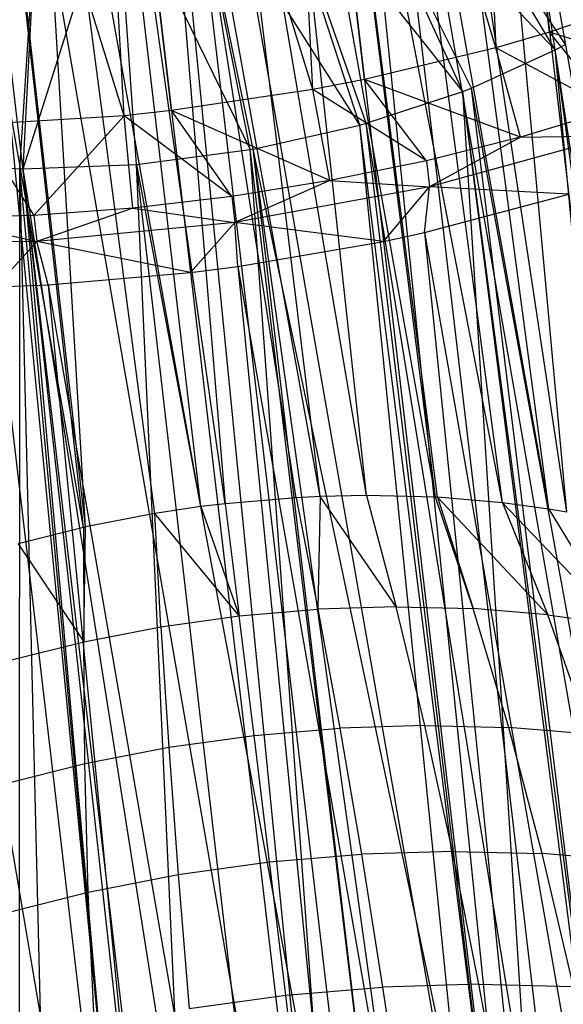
# Model space of a CAD drawing. Extents: x -23.4 to 23.6, y 0.3 to 4.
# Tile 65 of 189: x -15.426 to -15.074, y 1.529 to 2.167. Entities that reach past the tile are written whole.
import ezdxf

# ---------------------------------------------------------------- set-up
doc = ezdxf.new("R2010")
doc.units = 0
doc.header["$MEASUREMENT"] = 0
doc.layers.get('0').update_dxf_attribs({"color": 13, "linetype": 'CONTINUOUS'})

# ---------------------------------------------------------------- blocks, each defined once
blk = doc.blocks.new('FOURTY_V_PM_STL')
at = {"color": 0}
for p, q in [((-15.03956, 1.07392, -3.84648), (-15.37762, 3.95225, -2.17325)), ((-15.03956, 1.07392, -3.84648), (-15.37762, 3.95225, -2.17325)), ((-15.17212, 1.06689, -3.86117), (-15.51018, 3.94522, -2.18794)), ((-15.17212, 1.06689, -3.86117), (-15.51018, 3.94522, -2.18794)), ((-15.30431, 1.04851, -3.85626), (-15.64237, 3.92684, -2.18303)), ((-15.30431, 1.04851, -3.85626), (-15.64237, 3.92684, -2.18303)), ((-15.27438, 2.73537, -2.81741), (-15.07565, 1.04327, -3.80106)), ((-15.27438, 2.73537, -2.81741), (-15.07565, 1.04327, -3.80106)), ((-15.24729, 2.73589, -2.81284), (-14.95194, 1.04126, -3.7726)), ((-15.24729, 2.73589, -2.81284), (-14.95194, 1.04126, -3.7726)), ((-15.24729, 2.73589, -2.81284), (-15.07565, 1.04327, -3.80106)), ((-15.24729, 2.73589, -2.81284), (-15.07565, 1.04327, -3.80106)), ((-15.15067, 2.73335, -2.78895), (-14.95194, 1.04126, -3.7726)), ((-15.15067, 2.73335, -2.78895), (-14.95194, 1.04126, -3.7726)), ((-15.40064, 2.72611, -2.82699), (-15.20191, 1.03402, -3.81064)), ((-15.40064, 2.72611, -2.82699), (-15.20191, 1.03402, -3.81064)), ((-15.3699, 2.72939, -2.82643), (-15.07565, 1.04327, -3.80106)), ((-15.3699, 2.72939, -2.82643), (-15.07565, 1.04327, -3.80106)), ((-15.3699, 2.72939, -2.82643), (-15.20191, 1.03402, -3.81064)), ((-15.3699, 2.72939, -2.82643), (-15.20191, 1.03402, -3.81064)), ((-15.49218, 2.71239, -2.82189), (-15.20191, 1.03402, -3.81064)), ((-15.49218, 2.71239, -2.82189), (-15.20191, 1.03402, -3.81064)), ((-15.49218, 2.71239, -2.82189), (-15.32687, 1.01377, -3.80106)), ((-15.49218, 2.71239, -2.82189), (-15.32687, 1.01377, -3.80106)), ((-15.52561, 2.70586, -2.81741), (-15.32687, 1.01377, -3.80106)), ((-15.52561, 2.70586, -2.81741), (-15.32687, 1.01377, -3.80106)), ((-15.6106, 2.68538, -2.79935), (-15.32687, 1.01377, -3.80106)), ((-15.6106, 2.68538, -2.79935), (-15.32687, 1.01377, -3.80106)), ((-15.14255, 2.66418, -1.24856), (-15.11805, 2.14844, -1.53209)), ((-15.08316, 2.15858, -1.54248), (-15.14255, 2.66418, -1.24856)), ((-15.08316, 2.15858, -1.54248), (-15.14255, 2.66418, -1.24856)), ((-15.14255, 2.66418, -1.24856), (-15.11805, 2.14844, -1.53209)), ((-15.11805, 2.14844, -1.53209), (-15.26243, 2.63356, -1.22011)), ((-15.20304, 2.12796, -1.51402), (-15.26243, 2.63356, -1.22011)), ((-15.11805, 2.14844, -1.53209), (-15.26243, 2.63356, -1.22011)), ((-15.20304, 2.12796, -1.51402), (-15.26243, 2.63356, -1.22011)), ((-15.23647, 2.12143, -1.50955), (-15.26243, 2.63356, -1.22011)), ((-15.23647, 2.12143, -1.50955), (-15.26243, 2.63356, -1.22011)), ((-15.23647, 2.12143, -1.50955), (-15.38739, 2.61331, -1.21052)), ((-15.32801, 2.10771, -1.50444), (-15.38739, 2.61331, -1.21052)), ((-15.23647, 2.12143, -1.50955), (-15.38739, 2.61331, -1.21052)), ((-15.32801, 2.10771, -1.50444), (-15.38739, 2.61331, -1.21052)), ((-15.35875, 2.10443, -1.50501), (-15.38739, 2.61331, -1.21052)), ((-15.35875, 2.10443, -1.50501), (-15.38739, 2.61331, -1.21052)), ((-14.94978, 0.30944, -2.51327), (-15.22022, 2.61211, -1.17469)), ((-14.94978, 0.30944, -2.51327), (-15.22022, 2.61211, -1.17469)), ((-15.35875, 2.10443, -1.50501), (-15.51365, 2.60405, -1.22011)), ((-15.35875, 2.10443, -1.50501), (-15.51365, 2.60405, -1.22011)), ((-15.08035, 0.28557, -2.49858), (-15.3508, 2.58823, -1.15999)), ((-15.08035, 0.28557, -2.49858), (-15.3508, 2.58823, -1.15999)), ((-15.2132, 0.27282, -2.50349), (-15.48365, 2.57548, -1.1649)), ((-15.2132, 0.27282, -2.50349), (-15.48365, 2.57548, -1.1649)), ((-15.34601, 2.48877, -2.6021), (-15.29326, 1.85302, -2.99388)), ((-15.23172, 1.85768, -2.98946), (-15.34601, 2.48877, -2.6021)), ((-15.23172, 1.85768, -2.98946), (-15.34601, 2.48877, -2.6021)), ((-15.2474, 1.85692, -2.99131), (-15.34601, 2.48877, -2.6021)), ((-15.2474, 1.85692, -2.99131), (-15.34601, 2.48877, -2.6021)), ((-15.34601, 2.48877, -2.6021), (-15.29326, 1.85302, -2.99388)), ((-15.20183, 1.85832, -2.98452), (-15.30915, 2.49106, -2.59859)), ((-15.20183, 1.85832, -2.98452), (-15.30915, 2.49106, -2.59859)), ((-15.23172, 1.85768, -2.98946), (-15.30915, 2.49106, -2.59859)), ((-15.23172, 1.85768, -2.98946), (-15.30915, 2.49106, -2.59859)), ((-15.15706, 1.85723, -2.97359), (-15.27048, 2.49164, -2.59178)), ((-15.15706, 1.85723, -2.97359), (-15.27048, 2.49164, -2.59178)), ((-15.20183, 1.85832, -2.98452), (-15.27048, 2.49164, -2.59178)), ((-15.20183, 1.85832, -2.98452), (-15.27048, 2.49164, -2.59178)), ((-15.1136, 1.85364, -2.95864), (-15.23668, 2.49056, -2.5831)), ((-15.1558, 1.85716, -2.97322), (-15.23668, 2.49056, -2.5831)), ((-15.1136, 1.85364, -2.95864), (-15.23668, 2.49056, -2.5831)), ((-15.1558, 1.85716, -2.97322), (-15.23668, 2.49056, -2.5831)), ((-15.15706, 1.85723, -2.97359), (-15.23668, 2.49056, -2.5831)), ((-15.15706, 1.85723, -2.97359), (-15.23668, 2.49056, -2.5831)), ((-15.29326, 1.85302, -2.99388), (-15.38288, 2.4848, -2.60272)), ((-15.29326, 1.85302, -2.99388), (-15.38288, 2.4848, -2.60272)), ((-15.30896, 1.85112, -2.99378), (-15.38288, 2.4848, -2.60272)), ((-15.30896, 1.85112, -2.99378), (-15.38288, 2.4848, -2.60272)), ((-15.08363, 1.84958, -2.9456), (-15.1976, 2.48734, -2.56966)), ((-15.08363, 1.84958, -2.9456), (-15.1976, 2.48734, -2.56966)), ((-15.1136, 1.85364, -2.95864), (-15.1976, 2.48734, -2.56966)), ((-15.1136, 1.85364, -2.95864), (-15.1976, 2.48734, -2.56966)), ((-15.07194, 1.8476, -2.93984), (-15.1678, 2.48332, -2.55673)), ((-15.07194, 1.8476, -2.93984), (-15.1678, 2.48332, -2.55673)), ((-15.08363, 1.84958, -2.9456), (-15.1678, 2.48332, -2.55673)), ((-15.08363, 1.84958, -2.9456), (-15.1678, 2.48332, -2.55673)), ((-15.30896, 1.85112, -2.99378), (-15.42162, 2.47881, -2.60024)), ((-15.33889, 1.84668, -2.99219), (-15.42162, 2.47881, -2.60024)), ((-15.30896, 1.85112, -2.99378), (-15.42162, 2.47881, -2.60024)), ((-15.33889, 1.84668, -2.99219), (-15.42162, 2.47881, -2.60024)), ((-15.38377, 1.83798, -2.98628), (-15.42162, 2.47881, -2.60024)), ((-15.38377, 1.83798, -2.98628), (-15.42162, 2.47881, -2.60024)), ((-15.01755, 1.83517, -2.90747), (-15.12985, 2.476, -2.53647)), ((-15.03256, 1.83919, -2.91741), (-15.12985, 2.476, -2.53647)), ((-15.01755, 1.83517, -2.90747), (-15.12985, 2.476, -2.53647)), ((-15.03256, 1.83919, -2.91741), (-15.12985, 2.476, -2.53647)), ((-15.07194, 1.8476, -2.93984), (-15.12985, 2.476, -2.53647)), ((-15.07194, 1.8476, -2.93984), (-15.12985, 2.476, -2.53647)), ((-15.38377, 1.83798, -2.98628), (-15.4555, 2.47198, -2.59534)), ((-15.38377, 1.83798, -2.98628), (-15.4555, 2.47198, -2.59534)), ((-15.38504, 1.83769, -2.98605), (-15.4555, 2.47198, -2.59534)), ((-15.38504, 1.83769, -2.98605), (-15.4555, 2.47198, -2.59534)), ((-15.38504, 1.83769, -2.98605), (-15.49473, 2.46211, -2.58628)), ((-15.38504, 1.83769, -2.98605), (-15.49473, 2.46211, -2.58628)), ((-15.07951, 2.14718, -1.96065), (-15.1787, 2.31256, -1.98959)), ((-15.073, 2.15065, -1.96531), (-15.1787, 2.31256, -1.98959)), ((-15.07951, 2.14718, -1.96065), (-15.1787, 2.31256, -1.98959)), ((-15.073, 2.15065, -1.96531), (-15.1787, 2.31256, -1.98959)), ((-15.13941, 2.1202, -1.92634), (-15.21925, 2.29371, -1.96536)), ((-15.13382, 2.12238, -1.92897), (-15.21925, 2.29371, -1.96536)), ((-15.13941, 2.1202, -1.92634), (-15.21925, 2.29371, -1.96536)), ((-15.13382, 2.12238, -1.92897), (-15.21925, 2.29371, -1.96536)), ((-15.07951, 2.14718, -1.96065), (-15.21925, 2.29371, -1.96536)), ((-15.07951, 2.14718, -1.96065), (-15.21925, 2.29371, -1.96536)), ((-15.20602, 2.09838, -1.90227), (-15.26467, 2.27846, -1.9483)), ((-15.20195, 2.09951, -1.90338), (-15.26467, 2.27846, -1.9483)), ((-15.20602, 2.09838, -1.90227), (-15.26467, 2.27846, -1.9483)), ((-15.20195, 2.09951, -1.90338), (-15.26467, 2.27846, -1.9483)), ((-15.13941, 2.1202, -1.92634), (-15.26467, 2.27846, -1.9483)), ((-15.13941, 2.1202, -1.92634), (-15.26467, 2.27846, -1.9483)), ((-15.2772, 2.08243, -1.8892), (-15.31341, 2.26733, -1.939)), ((-15.27507, 2.08281, -1.88943), (-15.31341, 2.26733, -1.939)), ((-15.2772, 2.08243, -1.8892), (-15.31341, 2.26733, -1.939)), ((-15.27507, 2.08281, -1.88943), (-15.31341, 2.26733, -1.939)), ((-15.20602, 2.09838, -1.90227), (-15.31341, 2.26733, -1.939)), ((-15.20602, 2.09838, -1.90227), (-15.31341, 2.26733, -1.939)), ((-15.42621, 2.06997, -1.89788), (-15.41417, 2.25877, -1.94464)), ((-15.42621, 2.06997, -1.89788), (-15.41417, 2.25877, -1.94464)), ((-15.42407, 2.06996, -1.89742), (-15.36382, 2.26069, -1.93776)), ((-15.42407, 2.06996, -1.89742), (-15.36382, 2.26069, -1.93776)), ((-15.42407, 2.06996, -1.89742), (-15.41417, 2.25877, -1.94464)), ((-15.42407, 2.06996, -1.89742), (-15.41417, 2.25877, -1.94464)), ((-15.36382, 2.26069, -1.93776), (-15.2772, 2.08243, -1.8892)), ((-15.35068, 2.07285, -1.88757), (-15.36382, 2.26069, -1.93776)), ((-15.35068, 2.07285, -1.88757), (-15.36382, 2.26069, -1.93776)), ((-15.36382, 2.26069, -1.93776), (-15.2772, 2.08243, -1.8892)), ((-15.00689, 2.18469, -1.57198), (-15.08316, 2.15858, -1.54248)), ((-15.00689, 2.18469, -1.57198), (-15.08316, 2.15858, -1.54248)), ((-15.08316, 2.15858, -1.54248), (-15.11805, 2.14844, -1.53209)), ((-15.08316, 2.15858, -1.54248), (-15.11805, 2.14844, -1.53209)), ((-14.986, 2.12835, -1.57321), (-15.08316, 2.15858, -1.54248)), ((-14.986, 2.12835, -1.57321), (-15.08316, 2.15858, -1.54248)), ((-15.04282, 2.1083, -1.5502), (-15.08316, 2.15858, -1.54248)), ((-15.04282, 2.1083, -1.5502), (-15.08316, 2.15858, -1.54248)), ((-15.07951, 2.14718, -1.96065), (-15.073, 2.15065, -1.96531)), ((-15.07951, 2.14718, -1.96065), (-15.073, 2.15065, -1.96531)), ((-15.11805, 2.14844, -1.53209), (-15.20304, 2.12796, -1.51402)), ((-15.11805, 2.14844, -1.53209), (-15.20304, 2.12796, -1.51402)), ((-15.13382, 2.12238, -1.92897), (-15.07951, 2.14718, -1.96065)), ((-15.13382, 2.12238, -1.92897), (-15.07951, 2.14718, -1.96065)), ((-15.04282, 2.1083, -1.5502), (-15.11805, 2.14844, -1.53209)), ((-15.04282, 2.1083, -1.5502), (-15.11805, 2.14844, -1.53209)), ((-15.10197, 2.09054, -1.5316), (-15.11805, 2.14844, -1.53209)), ((-15.10197, 2.09054, -1.5316), (-15.11805, 2.14844, -1.53209)), ((-15.0178, 1.48436, -2.30404), (-15.07951, 2.14718, -1.96065)), ((-15.0178, 1.48436, -2.30404), (-15.07951, 2.14718, -1.96065)), ((-14.99115, 1.49742, -2.32113), (-15.07951, 2.14718, -1.96065)), ((-14.99115, 1.49742, -2.32113), (-15.07951, 2.14718, -1.96065)), ((-15.20304, 2.12796, -1.51402), (-15.23647, 2.12143, -1.50955)), ((-15.20304, 2.12796, -1.51402), (-15.23647, 2.12143, -1.50955)), ((-15.10197, 2.09054, -1.5316), (-15.20304, 2.12796, -1.51402)), ((-15.10197, 2.09054, -1.5316), (-15.20304, 2.12796, -1.51402)), ((-15.16301, 2.07519, -1.51752), (-15.20304, 2.12796, -1.51402)), ((-15.16301, 2.07519, -1.51752), (-15.20304, 2.12796, -1.51402)), ((-15.23647, 2.12143, -1.50955), (-15.32801, 2.10771, -1.50444)), ((-15.23647, 2.12143, -1.50955), (-15.32801, 2.10771, -1.50444)), ((-15.16301, 2.07519, -1.51752), (-15.23647, 2.12143, -1.50955)), ((-15.16301, 2.07519, -1.51752), (-15.23647, 2.12143, -1.50955)), ((-15.22551, 2.06236, -1.50808), (-15.23647, 2.12143, -1.50955)), ((-15.22551, 2.06236, -1.50808), (-15.23647, 2.12143, -1.50955)), ((-15.20195, 2.09951, -1.90338), (-15.13941, 2.1202, -1.92634)), ((-15.20195, 2.09951, -1.90338), (-15.13941, 2.1202, -1.92634)), ((-15.13941, 2.1202, -1.92634), (-15.13382, 2.12238, -1.92897)), ((-15.13941, 2.1202, -1.92634), (-15.13382, 2.12238, -1.92897)), ((-15.09697, 1.45414, -2.26806), (-15.13941, 2.1202, -1.92634)), ((-15.05616, 1.46829, -2.28415), (-15.13941, 2.1202, -1.92634)), ((-15.09697, 1.45414, -2.26806), (-15.13941, 2.1202, -1.92634)), ((-15.05616, 1.46829, -2.28415), (-15.13941, 2.1202, -1.92634)), ((-15.05389, 1.46916, -2.28519), (-15.13941, 2.1202, -1.92634)), ((-15.05389, 1.46916, -2.28519), (-15.13941, 2.1202, -1.92634)), ((-15.05389, 1.46916, -2.28519), (-15.13382, 2.12238, -1.92897)), ((-15.05389, 1.46916, -2.28519), (-15.13382, 2.12238, -1.92897)), ((-15.0178, 1.48436, -2.30404), (-15.13382, 2.12238, -1.92897)), ((-15.0178, 1.48436, -2.30404), (-15.13382, 2.12238, -1.92897)), ((-15.32801, 2.10771, -1.50444), (-15.35875, 2.10443, -1.50501)), ((-15.32801, 2.10771, -1.50444), (-15.35875, 2.10443, -1.50501)), ((-15.22551, 2.06236, -1.50808), (-15.32801, 2.10771, -1.50444)), ((-15.22551, 2.06236, -1.50808), (-15.32801, 2.10771, -1.50444)), ((-15.28901, 2.05215, -1.50334), (-15.32801, 2.10771, -1.50444)), ((-15.28901, 2.05215, -1.50334), (-15.32801, 2.10771, -1.50444)), ((-15.04282, 2.1083, -1.5502), (-15.10197, 2.09054, -1.5316)), ((-15.04282, 2.1083, -1.5502), (-15.10197, 2.09054, -1.5316)), ((-15.35875, 2.10443, -1.50501), (-15.45427, 2.09845, -1.51402)), ((-15.35875, 2.10443, -1.50501), (-15.45427, 2.09845, -1.51402)), ((-15.35875, 2.10443, -1.50501), (-15.41722, 2.03984, -1.50808)), ((-15.35875, 2.10443, -1.50501), (-15.41722, 2.03984, -1.50808)), ((-15.28901, 2.05215, -1.50334), (-15.35875, 2.10443, -1.50501)), ((-15.28901, 2.05215, -1.50334), (-15.35875, 2.10443, -1.50501)), ((-15.35307, 2.04462, -1.50334), (-15.35875, 2.10443, -1.50501)), ((-15.35307, 2.04462, -1.50334), (-15.35875, 2.10443, -1.50501)), ((-15.20602, 2.09838, -1.90227), (-15.20195, 2.09951, -1.90338)), ((-15.20602, 2.09838, -1.90227), (-15.20195, 2.09951, -1.90338)), ((-15.12368, 1.4463, -2.25997), (-15.20195, 2.09951, -1.90338)), ((-15.12368, 1.4463, -2.25997), (-15.20195, 2.09951, -1.90338)), ((-15.09697, 1.45414, -2.26806), (-15.20195, 2.09951, -1.90338)), ((-15.09697, 1.45414, -2.26806), (-15.20195, 2.09951, -1.90338)), ((-15.45427, 2.09845, -1.51402), (-15.41722, 2.03984, -1.50808)), ((-15.45427, 2.09845, -1.51402), (-15.41722, 2.03984, -1.50808)), ((-15.27507, 2.08281, -1.88943), (-15.20602, 2.09838, -1.90227)), ((-15.27507, 2.08281, -1.88943), (-15.20602, 2.09838, -1.90227)), ((-15.13978, 1.44207, -2.25594), (-15.20602, 2.09838, -1.90227)), ((-15.13978, 1.44207, -2.25594), (-15.20602, 2.09838, -1.90227)), ((-15.12368, 1.4463, -2.25997), (-15.20602, 2.09838, -1.90227)), ((-15.12368, 1.4463, -2.25997), (-15.20602, 2.09838, -1.90227)), ((-15.10197, 2.09054, -1.5316), (-15.16301, 2.07519, -1.51752)), ((-15.10197, 2.09054, -1.5316), (-15.16301, 2.07519, -1.51752)), ((-15.04083, 2.09137, -1.56005), (-15.16102, 2.05826, -1.52736)), ((-15.04083, 2.09137, -1.56005), (-15.16102, 2.05826, -1.52736)), ((-15.10197, 2.09054, -1.5316), (-15.16102, 2.05826, -1.52736)), ((-15.10197, 2.09054, -1.5316), (-15.16102, 2.05826, -1.52736)), ((-15.10197, 2.09054, -1.5316), (-15.04083, 2.09137, -1.56005)), ((-15.10197, 2.09054, -1.5316), (-15.04083, 2.09137, -1.56005)), ((-15.35068, 2.07285, -1.88757), (-15.2772, 2.08243, -1.8892)), ((-15.35068, 2.07285, -1.88757), (-15.2772, 2.08243, -1.8892)), ((-15.2772, 2.08243, -1.8892), (-15.27507, 2.08281, -1.88943)), ((-15.2772, 2.08243, -1.8892), (-15.27507, 2.08281, -1.88943)), ((-15.22941, 1.42468, -2.24413), (-15.2772, 2.08243, -1.8892)), ((-15.22941, 1.42468, -2.24413), (-15.2772, 2.08243, -1.8892)), ((-15.19825, 1.42959, -2.24628), (-15.2772, 2.08243, -1.8892)), ((-15.19825, 1.42959, -2.24628), (-15.2772, 2.08243, -1.8892)), ((-15.19825, 1.42959, -2.24628), (-15.27507, 2.08281, -1.88943)), ((-15.18409, 1.43221, -2.24794), (-15.27507, 2.08281, -1.88943)), ((-15.19825, 1.42959, -2.24628), (-15.27507, 2.08281, -1.88943)), ((-15.18409, 1.43221, -2.24794), (-15.27507, 2.08281, -1.88943)), ((-15.13978, 1.44207, -2.25594), (-15.27507, 2.08281, -1.88943)), ((-15.13978, 1.44207, -2.25594), (-15.27507, 2.08281, -1.88943)), ((-15.49503, 2.07384, -1.91844), (-15.42621, 2.06997, -1.89788)), ((-15.49503, 2.07384, -1.91844), (-15.42621, 2.06997, -1.89788)), ((-15.16301, 2.07519, -1.51752), (-15.22551, 2.06236, -1.50808)), ((-15.16301, 2.07519, -1.51752), (-15.22551, 2.06236, -1.50808)), ((-15.16301, 2.07519, -1.51752), (-15.16102, 2.05826, -1.52736)), ((-15.16301, 2.07519, -1.51752), (-15.16102, 2.05826, -1.52736)), ((-15.42645, 1.42059, -2.27691), (-15.42621, 2.06997, -1.89788)), ((-15.42645, 1.42059, -2.27691), (-15.42621, 2.06997, -1.89788)), ((-15.42621, 2.06997, -1.89788), (-15.42407, 2.06996, -1.89742)), ((-15.41042, 1.41909, -2.27109), (-15.42621, 2.06997, -1.89788)), ((-15.41042, 1.41909, -2.27109), (-15.42621, 2.06997, -1.89788)), ((-15.36624, 1.41675, -2.25813), (-15.42621, 2.06997, -1.89788)), ((-15.36624, 1.41675, -2.25813), (-15.42621, 2.06997, -1.89788)), ((-15.42621, 2.06997, -1.89788), (-15.42407, 2.06996, -1.89742)), ((-15.42407, 2.06996, -1.89742), (-15.35068, 2.07285, -1.88757)), ((-15.42407, 2.06996, -1.89742), (-15.35068, 2.07285, -1.88757)), ((-15.36624, 1.41675, -2.25813), (-15.42407, 2.06996, -1.89742)), ((-15.35211, 1.41652, -2.25489), (-15.42407, 2.06996, -1.89742)), ((-15.36624, 1.41675, -2.25813), (-15.42407, 2.06996, -1.89742)), ((-15.35211, 1.41652, -2.25489), (-15.42407, 2.06996, -1.89742)), ((-15.321, 1.4169, -2.24926), (-15.42407, 2.06996, -1.89742)), ((-15.321, 1.4169, -2.24926), (-15.42407, 2.06996, -1.89742)), ((-15.35068, 2.07285, -1.88757), (-15.22941, 1.42468, -2.24413)), ((-15.321, 1.4169, -2.24926), (-15.35068, 2.07285, -1.88757)), ((-15.321, 1.4169, -2.24926), (-15.35068, 2.07285, -1.88757)), ((-15.27522, 1.41956, -2.24457), (-15.35068, 2.07285, -1.88757)), ((-15.27522, 1.41956, -2.24457), (-15.35068, 2.07285, -1.88757)), ((-15.35068, 2.07285, -1.88757), (-15.22941, 1.42468, -2.24413)), ((-15.22551, 2.06236, -1.50808), (-15.28901, 2.05215, -1.50334)), ((-15.22551, 2.06236, -1.50808), (-15.28901, 2.05215, -1.50334)), ((-15.22551, 2.06236, -1.50808), (-15.28703, 2.03522, -1.51319)), ((-15.22551, 2.06236, -1.50808), (-15.28703, 2.03522, -1.51319)), ((-15.22551, 2.06236, -1.50808), (-15.16102, 2.05826, -1.52736)), ((-15.22551, 2.06236, -1.50808), (-15.16102, 2.05826, -1.52736)), ((-15.16102, 2.05826, -1.52736), (-15.28703, 2.03522, -1.51319)), ((-15.16102, 2.05826, -1.52736), (-15.28703, 2.03522, -1.51319)), ((-15.19071, 2.02298, -1.57504), (-15.16102, 2.05826, -1.52736)), ((-15.19071, 2.02298, -1.57504), (-15.16102, 2.05826, -1.52736)), ((-15.16424, 2.02875, -1.57962), (-15.16102, 2.05826, -1.52736)), ((-15.16424, 2.02875, -1.57962), (-15.16102, 2.05826, -1.52736)), ((-15.07084, 2.0536, -1.6035), (-15.16102, 2.05826, -1.52736)), ((-15.07084, 2.0536, -1.6035), (-15.16102, 2.05826, -1.52736)), ((-15.28901, 2.05215, -1.50334), (-15.35307, 2.04462, -1.50334)), ((-15.28901, 2.05215, -1.50334), (-15.35307, 2.04462, -1.50334)), ((-15.28901, 2.05215, -1.50334), (-15.28703, 2.03522, -1.51319)), ((-15.28901, 2.05215, -1.50334), (-15.28703, 2.03522, -1.51319)), ((-15.16424, 2.02875, -1.57962), (-15.07084, 2.0536, -1.6035)), ((-15.16424, 2.02875, -1.57962), (-15.07084, 2.0536, -1.6035)), ((-15.35307, 2.04462, -1.50334), (-15.41722, 2.03984, -1.50808)), ((-15.35307, 2.04462, -1.50334), (-15.41722, 2.03984, -1.50808)), ((-15.35307, 2.04462, -1.50334), (-15.41523, 2.02291, -1.51792)), ((-15.35307, 2.04462, -1.50334), (-15.41523, 2.02291, -1.51792)), ((-15.35307, 2.04462, -1.50334), (-15.28703, 2.03522, -1.51319)), ((-15.35307, 2.04462, -1.50334), (-15.28703, 2.03522, -1.51319)), ((-15.41722, 2.03984, -1.50808), (-15.48099, 2.03784, -1.51752)), ((-15.41722, 2.03984, -1.50808), (-15.48099, 2.03784, -1.51752)), ((-15.48099, 2.03784, -1.51752), (-15.41523, 2.02291, -1.51792)), ((-15.48099, 2.03784, -1.51752), (-15.41523, 2.02291, -1.51792)), ((-15.41722, 2.03984, -1.50808), (-15.41523, 2.02291, -1.51792)), ((-15.41722, 2.03984, -1.50808), (-15.41523, 2.02291, -1.51792)), ((-15.28703, 2.03522, -1.51319), (-15.41523, 2.02291, -1.51792)), ((-15.28703, 2.03522, -1.51319), (-15.41523, 2.02291, -1.51792)), ((-15.31568, 2.00273, -1.56546), (-15.28703, 2.03522, -1.51319)), ((-15.31568, 2.00273, -1.56546), (-15.28703, 2.03522, -1.51319)), ((-15.19071, 2.02298, -1.57504), (-15.28703, 2.03522, -1.51319)), ((-15.28502, 2.00667, -1.56603), (-15.28703, 2.03522, -1.51319)), ((-15.19071, 2.02298, -1.57504), (-15.28703, 2.03522, -1.51319)), ((-15.28502, 2.00667, -1.56603), (-15.28703, 2.03522, -1.51319)), ((-15.41523, 2.02291, -1.51792), (-15.54194, 2.0217, -1.54144)), ((-15.41523, 2.02291, -1.51792), (-15.54194, 2.0217, -1.54144)), ((-15.44194, 1.99348, -1.57504), (-15.41523, 2.02291, -1.51792)), ((-15.44194, 1.99348, -1.57504), (-15.41523, 2.02291, -1.51792)), ((-15.31568, 2.00273, -1.56546), (-15.41523, 2.02291, -1.51792)), ((-15.40791, 1.99487, -1.57057), (-15.41523, 2.02291, -1.51792)), ((-15.31568, 2.00273, -1.56546), (-15.41523, 2.02291, -1.51792)), ((-15.40791, 1.99487, -1.57057), (-15.41523, 2.02291, -1.51792)), ((-15.28502, 2.00667, -1.56603), (-15.19071, 2.02298, -1.57504)), ((-15.28502, 2.00667, -1.56603), (-15.19071, 2.02298, -1.57504)), ((-15.19071, 2.02298, -1.57504), (-15.16424, 2.02875, -1.57962)), ((-15.19071, 2.02298, -1.57504), (-15.16424, 2.02875, -1.57962)), ((-15.19071, 2.02298, -1.57504), (-14.99198, 0.33089, -2.55869)), ((-15.19071, 2.02298, -1.57504), (-14.99198, 0.33089, -2.55869)), ((-15.16424, 2.02875, -1.57962), (-14.99198, 0.33089, -2.55869)), ((-15.16424, 2.02875, -1.57962), (-14.99198, 0.33089, -2.55869)), ((-15.16424, 2.02875, -1.57962), (-14.8721, 0.36151, -2.58715)), ((-15.16424, 2.02875, -1.57962), (-14.8721, 0.36151, -2.58715)), ((-15.31568, 2.00273, -1.56546), (-15.28502, 2.00667, -1.56603)), ((-15.31568, 2.00273, -1.56546), (-15.28502, 2.00667, -1.56603)), ((-15.28502, 2.00667, -1.56603), (-15.11695, 0.31064, -2.54911)), ((-15.28502, 2.00667, -1.56603), (-15.11695, 0.31064, -2.54911)), ((-15.28502, 2.00667, -1.56603), (-14.99198, 0.33089, -2.55869)), ((-15.28502, 2.00667, -1.56603), (-14.99198, 0.33089, -2.55869)), ((-15.40791, 1.99487, -1.57057), (-15.31568, 2.00273, -1.56546)), ((-15.40791, 1.99487, -1.57057), (-15.31568, 2.00273, -1.56546)), ((-15.31568, 2.00273, -1.56546), (-15.11695, 0.31064, -2.54911)), ((-15.31568, 2.00273, -1.56546), (-15.11695, 0.31064, -2.54911)), ((-15.44194, 1.99348, -1.57504), (-15.40791, 1.99487, -1.57057)), ((-15.44194, 1.99348, -1.57504), (-15.40791, 1.99487, -1.57057)), ((-15.44194, 1.99348, -1.57504), (-15.2432, 0.30138, -2.55869)), ((-15.44194, 1.99348, -1.57504), (-15.2432, 0.30138, -2.55869)), ((-15.40791, 1.99487, -1.57057), (-15.2432, 0.30138, -2.55869)), ((-15.40791, 1.99487, -1.57057), (-15.2432, 0.30138, -2.55869)), ((-15.40791, 1.99487, -1.57057), (-15.11695, 0.31064, -2.54911)), ((-15.40791, 1.99487, -1.57057), (-15.11695, 0.31064, -2.54911)), ((-15.2474, 1.85692, -2.99131), (-15.29326, 1.85302, -2.99388)), ((-15.2474, 1.85692, -2.99131), (-15.29326, 1.85302, -2.99388)), ((-15.23172, 1.85768, -2.98946), (-15.2474, 1.85692, -2.99131)), ((-15.23172, 1.85768, -2.98946), (-15.2474, 1.85692, -2.99131)), ((-15.2474, 1.85692, -2.99131), (-15.23319, 1.78467, -3.0893)), ((-15.2474, 1.85692, -2.99131), (-15.23319, 1.78467, -3.0893)), ((-15.23172, 1.85768, -2.98946), (-15.23319, 1.78467, -3.0893)), ((-15.23172, 1.85768, -2.98946), (-15.23319, 1.78467, -3.0893)), ((-15.20183, 1.85832, -2.98452), (-15.23172, 1.85768, -2.98946)), ((-15.20183, 1.85832, -2.98452), (-15.23172, 1.85768, -2.98946)), ((-15.18251, 1.78623, -3.08175), (-15.23172, 1.85768, -2.98946)), ((-15.18251, 1.78623, -3.08175), (-15.23172, 1.85768, -2.98946)), ((-15.15706, 1.85723, -2.97359), (-15.20183, 1.85832, -2.98452)), ((-15.20183, 1.85832, -2.98452), (-15.18251, 1.78623, -3.08175)), ((-15.20183, 1.85832, -2.98452), (-15.18251, 1.78623, -3.08175)), ((-15.15706, 1.85723, -2.97359), (-15.20183, 1.85832, -2.98452)), ((-15.1558, 1.85716, -2.97322), (-15.15706, 1.85723, -2.97359)), ((-15.1558, 1.85716, -2.97322), (-15.15706, 1.85723, -2.97359)), ((-15.13273, 1.78501, -3.0696), (-15.15706, 1.85723, -2.97359)), ((-15.13273, 1.78501, -3.0696), (-15.15706, 1.85723, -2.97359)), ((-15.1136, 1.85364, -2.95864), (-15.1558, 1.85716, -2.97322)), ((-15.1136, 1.85364, -2.95864), (-15.1558, 1.85716, -2.97322)), ((-15.08441, 1.78103, -3.05298), (-15.1558, 1.85716, -2.97322)), ((-15.1558, 1.85716, -2.97322), (-15.13273, 1.78501, -3.0696)), ((-15.1558, 1.85716, -2.97322), (-15.13273, 1.78501, -3.0696)), ((-15.08441, 1.78103, -3.05298), (-15.1558, 1.85716, -2.97322)), ((-15.30896, 1.85112, -2.99378), (-15.33889, 1.84668, -2.99219)), ((-15.30896, 1.85112, -2.99378), (-15.33889, 1.84668, -2.99219)), ((-15.29326, 1.85302, -2.99388), (-15.30896, 1.85112, -2.99378)), ((-15.29326, 1.85302, -2.99388), (-15.30896, 1.85112, -2.99378)), ((-15.30896, 1.85112, -2.99378), (-15.28419, 1.78034, -3.09215)), ((-15.30896, 1.85112, -2.99378), (-15.28419, 1.78034, -3.09215)), ((-15.29326, 1.85302, -2.99388), (-15.28419, 1.78034, -3.09215)), ((-15.29326, 1.85302, -2.99388), (-15.28419, 1.78034, -3.09215)), ((-15.08363, 1.84958, -2.9456), (-15.1136, 1.85364, -2.95864)), ((-15.1136, 1.85364, -2.95864), (-15.08441, 1.78103, -3.05298)), ((-15.1136, 1.85364, -2.95864), (-15.08441, 1.78103, -3.05298)), ((-15.1136, 1.85364, -2.95864), (-15.03808, 1.77431, -3.03207)), ((-15.1136, 1.85364, -2.95864), (-15.03808, 1.77431, -3.03207)), ((-15.08363, 1.84958, -2.9456), (-15.1136, 1.85364, -2.95864)), ((-15.33889, 1.84668, -2.99219), (-15.38377, 1.83798, -2.98628)), ((-15.33889, 1.84668, -2.99219), (-15.38377, 1.83798, -2.98628)), ((-15.28419, 1.78034, -3.09215), (-15.33889, 1.84668, -2.99219)), ((-15.33492, 1.77329, -3.09028), (-15.33889, 1.84668, -2.99219)), ((-15.28419, 1.78034, -3.09215), (-15.33889, 1.84668, -2.99219)), ((-15.33492, 1.77329, -3.09028), (-15.33889, 1.84668, -2.99219)), ((-15.07194, 1.8476, -2.93984), (-15.08363, 1.84958, -2.9456)), ((-15.08363, 1.84958, -2.9456), (-15.03808, 1.77431, -3.03207)), ((-15.08363, 1.84958, -2.9456), (-15.03808, 1.77431, -3.03207)), ((-15.07194, 1.8476, -2.93984), (-15.08363, 1.84958, -2.9456)), ((-15.38504, 1.83769, -2.98605), (-15.4274, 1.82699, -2.97621)), ((-15.38504, 1.83769, -2.98605), (-15.4274, 1.82699, -2.97621)), ((-15.38377, 1.83798, -2.98628), (-15.38504, 1.83769, -2.98605)), ((-15.38377, 1.83798, -2.98628), (-15.38504, 1.83769, -2.98605)), ((-15.38504, 1.83769, -2.98605), (-15.38483, 1.76361, -3.08371)), ((-15.38504, 1.83769, -2.98605), (-15.38483, 1.76361, -3.08371)), ((-15.38483, 1.76361, -3.08371), (-15.38377, 1.83798, -2.98628)), ((-15.38483, 1.76361, -3.08371), (-15.38377, 1.83798, -2.98628)), ((-15.4274, 1.82699, -2.97621), (-15.38483, 1.76361, -3.08371)), ((-15.4274, 1.82699, -2.97621), (-15.38483, 1.76361, -3.08371)), ((-15.33492, 1.77329, -3.09028), (-15.28419, 1.78034, -3.09215)), ((-15.33492, 1.77329, -3.09028), (-15.28419, 1.78034, -3.09215)), ((-15.28419, 1.78034, -3.09215), (-15.23319, 1.78467, -3.0893)), ((-15.28419, 1.78034, -3.09215), (-15.23319, 1.78467, -3.0893)), ((-15.27461, 1.70289, -3.18668), (-15.28419, 1.78034, -3.09215)), ((-15.27461, 1.70289, -3.18668), (-15.28419, 1.78034, -3.09215)), ((-15.18251, 1.78623, -3.08175), (-15.23319, 1.78467, -3.0893)), ((-15.18251, 1.78623, -3.08175), (-15.23319, 1.78467, -3.0893)), ((-15.23319, 1.78467, -3.0893), (-15.21908, 1.70761, -3.18357)), ((-15.23319, 1.78467, -3.0893), (-15.21908, 1.70761, -3.18357)), ((-15.16389, 1.70931, -3.17535), (-15.18251, 1.78623, -3.08175)), ((-15.18251, 1.78623, -3.08175), (-15.13273, 1.78501, -3.0696)), ((-15.18251, 1.78623, -3.08175), (-15.13273, 1.78501, -3.0696)), ((-15.16389, 1.70931, -3.17535), (-15.18251, 1.78623, -3.08175)), ((-15.08441, 1.78103, -3.05298), (-15.13273, 1.78501, -3.0696)), ((-15.08441, 1.78103, -3.05298), (-15.13273, 1.78501, -3.0696)), ((-15.10968, 1.70799, -3.16212), (-15.13273, 1.78501, -3.0696)), ((-15.10968, 1.70799, -3.16212), (-15.13273, 1.78501, -3.0696)), ((-15.05705, 1.70364, -3.14402), (-15.08441, 1.78103, -3.05298)), ((-15.08441, 1.78103, -3.05298), (-15.03808, 1.77431, -3.03207)), ((-15.08441, 1.78103, -3.05298), (-15.03808, 1.77431, -3.03207)), ((-15.05705, 1.70364, -3.14402), (-15.08441, 1.78103, -3.05298)), ((-15.38483, 1.76361, -3.08371), (-15.33492, 1.77329, -3.09028)), ((-15.38483, 1.76361, -3.08371), (-15.33492, 1.77329, -3.09028)), ((-15.33492, 1.77329, -3.09028), (-15.32986, 1.69522, -3.18464)), ((-15.33492, 1.77329, -3.09028), (-15.32986, 1.69522, -3.18464)), ((-15.43334, 1.7514, -3.0725), (-15.38483, 1.76361, -3.08371)), ((-15.43334, 1.7514, -3.0725), (-15.38483, 1.76361, -3.08371)), ((-15.38421, 1.68467, -3.17748), (-15.38483, 1.76361, -3.08371)), ((-15.38421, 1.68467, -3.17748), (-15.38483, 1.76361, -3.08371)), ((-15.27461, 1.70289, -3.18668), (-15.21908, 1.70761, -3.18357)), ((-15.27461, 1.70289, -3.18668), (-15.21908, 1.70761, -3.18357)), ((-15.16389, 1.70931, -3.17535), (-15.21908, 1.70761, -3.18357)), ((-15.16389, 1.70931, -3.17535), (-15.21908, 1.70761, -3.18357)), ((-15.21908, 1.70761, -3.18357), (-15.2051, 1.62593, -3.27389)), ((-15.21908, 1.70761, -3.18357), (-15.2051, 1.62593, -3.27389)), ((-15.14601, 1.62776, -3.26509), (-15.16389, 1.70931, -3.17535)), ((-15.16389, 1.70931, -3.17535), (-15.10968, 1.70799, -3.16212)), ((-15.16389, 1.70931, -3.17535), (-15.10968, 1.70799, -3.16212)), ((-15.14601, 1.62776, -3.26509), (-15.16389, 1.70931, -3.17535)), ((-15.05705, 1.70364, -3.14402), (-15.10968, 1.70799, -3.16212)), ((-15.05705, 1.70364, -3.14402), (-15.10968, 1.70799, -3.16212)), ((-15.08797, 1.62634, -3.25092), (-15.10968, 1.70799, -3.16212)), ((-15.08797, 1.62634, -3.25092), (-15.10968, 1.70799, -3.16212)), ((-15.32986, 1.69522, -3.18464), (-15.27461, 1.70289, -3.18668)), ((-15.32986, 1.69522, -3.18464), (-15.27461, 1.70289, -3.18668)), ((-15.26457, 1.62088, -3.27722), (-15.27461, 1.70289, -3.18668)), ((-15.26457, 1.62088, -3.27722), (-15.27461, 1.70289, -3.18668)), ((-15.38421, 1.68467, -3.17748), (-15.32986, 1.69522, -3.18464)), ((-15.38421, 1.68467, -3.17748), (-15.32986, 1.69522, -3.18464)), ((-15.32986, 1.69522, -3.18464), (-15.32373, 1.61267, -3.27504)), ((-15.32986, 1.69522, -3.18464), (-15.32373, 1.61267, -3.27504)), ((-15.43703, 1.67138, -3.16528), (-15.38421, 1.68467, -3.17748)), ((-15.43703, 1.67138, -3.16528), (-15.38421, 1.68467, -3.17748)), ((-15.38192, 1.60137, -3.26737), (-15.38421, 1.68467, -3.17748)), ((-15.38192, 1.60137, -3.26737), (-15.38421, 1.68467, -3.17748)), ((-15.14601, 1.62776, -3.26509), (-15.2051, 1.62593, -3.27389)), ((-15.14601, 1.62776, -3.26509), (-15.2051, 1.62593, -3.27389)), ((-15.12892, 1.54176, -3.35074), (-15.14601, 1.62776, -3.26509)), ((-15.14601, 1.62776, -3.26509), (-15.08797, 1.62634, -3.25092)), ((-15.14601, 1.62776, -3.26509), (-15.08797, 1.62634, -3.25092)), ((-15.12892, 1.54176, -3.35074), (-15.14601, 1.62776, -3.26509)), ((-15.32373, 1.61267, -3.27504), (-15.26457, 1.62088, -3.27722)), ((-15.32373, 1.61267, -3.27504), (-15.26457, 1.62088, -3.27722)), ((-15.26457, 1.62088, -3.27722), (-15.2051, 1.62593, -3.27389)), ((-15.26457, 1.62088, -3.27722), (-15.2051, 1.62593, -3.27389)), ((-15.25407, 1.53451, -3.36355), (-15.26457, 1.62088, -3.27722)), ((-15.25407, 1.53451, -3.36355), (-15.26457, 1.62088, -3.27722)), ((-15.2051, 1.62593, -3.27389), (-15.1913, 1.53984, -3.36003)), ((-15.2051, 1.62593, -3.27389), (-15.1913, 1.53984, -3.36003)), ((-15.03162, 1.62169, -3.23154), (-15.08797, 1.62634, -3.25092)), ((-15.03162, 1.62169, -3.23154), (-15.08797, 1.62634, -3.25092)), ((-15.06764, 1.54026, -3.33578), (-15.08797, 1.62634, -3.25092)), ((-15.06764, 1.54026, -3.33578), (-15.08797, 1.62634, -3.25092)), ((-15.38192, 1.60137, -3.26737), (-15.32373, 1.61267, -3.27504)), ((-15.38192, 1.60137, -3.26737), (-15.32373, 1.61267, -3.27504)), ((-15.32373, 1.61267, -3.27504), (-15.31653, 1.52583, -3.36124)), ((-15.32373, 1.61267, -3.27504), (-15.31653, 1.52583, -3.36124)), ((-15.43848, 1.58714, -3.2543), (-15.38192, 1.60137, -3.26737)), ((-15.43848, 1.58714, -3.2543), (-15.38192, 1.60137, -3.26737)), ((-15.37796, 1.51391, -3.35315), (-15.38192, 1.60137, -3.26737)), ((-15.37796, 1.51391, -3.35315), (-15.38192, 1.60137, -3.26737)), ((-15.25407, 1.53451, -3.36355), (-15.1913, 1.53984, -3.36003)), ((-15.25407, 1.53451, -3.36355), (-15.1913, 1.53984, -3.36003)), ((-15.12892, 1.54176, -3.35074), (-15.1913, 1.53984, -3.36003)), ((-15.12892, 1.54176, -3.35074), (-15.1913, 1.53984, -3.36003)), ((-15.1913, 1.53984, -3.36003), (-15.1777, 1.44953, -3.44179)), ((-15.1913, 1.53984, -3.36003), (-15.1777, 1.44953, -3.44179)), ((-15.11265, 1.45154, -3.4321), (-15.12892, 1.54176, -3.35074)), ((-15.12892, 1.54176, -3.35074), (-15.06764, 1.54026, -3.33578)), ((-15.12892, 1.54176, -3.35074), (-15.06764, 1.54026, -3.33578)), ((-15.11265, 1.45154, -3.4321), (-15.12892, 1.54176, -3.35074)), ((-15.31653, 1.52583, -3.36124), (-15.25407, 1.53451, -3.36355)), ((-15.31653, 1.52583, -3.36124), (-15.25407, 1.53451, -3.36355)), ((-15.24316, 1.44397, -3.44545), (-15.25407, 1.53451, -3.36355)), ((-15.24316, 1.44397, -3.44545), (-15.25407, 1.53451, -3.36355))]:
    blk.add_line(p, q, dxfattribs=at)

msp = doc.modelspace()

# ---------------------------------------------------------------- block references
at = {"color": 0}
msp.add_blockref('FOURTY_V_PM_STL', (0, 0), dxfattribs=at)

doc.saveas('drawing.dxf')
